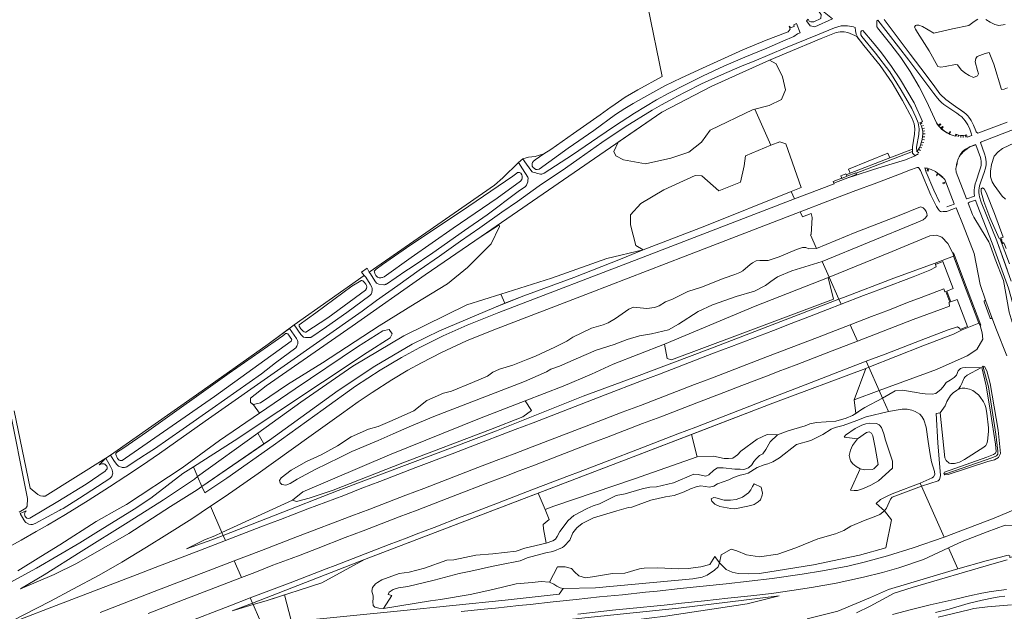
# Model space of a CAD drawing. Header units: metres. Extents: x 209813 to 223847, y 571801 to 587119.
# Tile 208 of 256: x 217762 to 218272, y 576282 to 576588. Entities that reach past the tile are written whole.
import ezdxf

# ---------------------------------------------------------------- set-up
doc = ezdxf.new("R2010")
doc.units = ezdxf.units.M
for name, color, linetype, lineweight in [('B-RO-BV-GELEIDECONSTRUCTIE-G', 8, 'Continuous', 0), ('B-RO-GR-GRAS-GV', 8, 'Continuous', 0), ('B-RO-GR-GROENVOORZIENING-GV', 8, 'Continuous', 0), ('B-RO-GW-TALUD_KRUIN-G', 8, 'Continuous', 0), ('B-RO-OG-WEG-GV', 8, 'Continuous', 0), ('B-RO-VH-VERHARDING_OPEN-GV', 8, 'Continuous', 0)]:
    doc.layers.add(name, color=color, linetype=linetype, lineweight=lineweight)

msp = doc.modelspace()

# ---------------------------------------------------------------- linework, layer by layer
at = {"layer": 'B-RO-BV-GELEIDECONSTRUCTIE-G', "flags": 128}
for points in [[(218229.008, 576534.597), (218228.226, 576534.136)], [(218228.863, 576532.916), (218229.667, 576533.289)], [(218230.203, 576531.882), (218229.301, 576531.596)], [(218230.215, 576525.862), (218229.287, 576525.983)], [(218229.526, 576527.394), (218230.435, 576527.394)], [(218229.559, 576530.184), (218230.501, 576530.365)], [(218230.538, 576528.826), (218229.593, 576528.83)], [(218246.899, 576528.427), (218246.73, 576527.629)], [(218247.755, 576527.313), (218247.899, 576528.23)], [(218249.075, 576527.941), (218249.001, 576527.045)], [(218250.291, 576526.978), (218250.223, 576527.854)], [(218251.464, 576528.104), (218251.631, 576527.188)], [(218228.149, 576520.277), (218227.328, 576520.708)], [(218227.943, 576521.931), (218228.814, 576521.568)], [(218229.405, 576522.98), (218228.527, 576523.249)], [(218228.949, 576524.612), (218229.852, 576524.456)], [(218226.48, 576519.679), (218227.25, 576519.067)]]:
    msp.add_lwpolyline(points, dxfattribs=at)
at = {"layer": 'B-RO-GR-GRAS-GV', "flags": 128}
for points in [[(217758.953, 576385.471), (217767.258, 576345.317), (217771.312, 576342.151), (217772.582, 576341.397), (217773.773, 576341.199), (217775.043, 576341.199), (217806.388, 576360.86), (217808.94, 576362.537), (217853.433, 576393.699), (217890.441, 576420.025), (217903.934, 576429.9), (217940.207, 576455.559), (217938.734, 576457.25), (217941.744, 576459.235), (217942.81, 576457.316), (218007.605, 576502.229), (218012.05, 576506.145), (218020.02, 576513.973), (218022.402, 576515.997), (218025.314, 576516.777), (218028.687, 576517.134), (218033.202, 576518.478), (218036.8, 576520.86), (218048.62, 576529.11), (218062.3, 576538.81), (218068.09, 576542.8), (218068.35, 576543.04), (218075.35, 576547.83), (218081.9, 576551.7), (218094.505, 576558.607), (218086.979, 576594.85)], [(218084.636, 576468.868), (218080.882, 576471.073), (218078.076, 576481.731), (218078.029, 576487.003), (218083.481, 576492.737), (218095.412, 576499.884), (218111.602, 576507.34), (218114.966, 576507.098), (218123.88, 576499.3), (218134.939, 576503.817), (218136.888, 576512.348), (218137.658, 576517.415), (218150.666, 576523.001), (218142.417, 576541.669), (218141.538, 576541.442), (218119.286, 576530.797), (218114.895, 576524.487), (218108.278, 576519.319), (218098.905, 576516.325), (218085.805, 576513.36), (218074.528, 576515.505), (218070.497, 576517.577), (218069.391, 576519.783), (218071.649, 576524.491), (218094.29, 576540.04), (218000.68, 576475.771), (218009.644, 576481.404), (218010.143, 576481.539), (218010.26, 576480.958), (218005.962, 576471.893), (217993.648, 576459.589), (217983.34, 576451.157), (217966.592, 576440.944), (217948.022, 576429.484), (217918.61, 576410.227), (217900.446, 576399.113), (217886.528, 576389.65), (217882.844, 576388.639), (217881.305, 576389.681), (217882.845, 576388.625), (217885.954, 576384.248), (217904.416, 576396.9), (217936.675, 576418.658), (217949.922, 576426.908), (217953.133, 576427.626), (217954.7, 576425.308), (217953.721, 576423.199), (217941.811, 576415.572), (217872.892, 576369.817), (217851.793, 576356.445), (217854.001, 576351.345)], [(217867.198, 576320.859), (217894.053, 576331.446), (217926.762, 576344.096), (217963.866, 576358.088), (218008.74, 576375.089), (218053.579, 576393.039), (218079.726, 576402.641), (218119.165, 576417.585), (218185.899, 576443.259), (218180.857, 576454.67), (218180.412, 576454.488), (218183.154, 576443.338), (218133.533, 576424.578), (218099.38, 576411.86), (218096.974, 576412.457), (218095.596, 576419.897), (218069.162, 576409.598), (218057.815, 576404.385), (218043.158, 576398.232), (218023.567, 576390.692), (218026.866, 576385.646), (218022.415, 576382.29), (218005.509, 576375.685), (217960.135, 576358.57), (217924.147, 576344.414), (217911.692, 576340.259), (217905.086, 576338.526), (217903.052, 576339.218), (217866.521, 576322.422)], [(217885.104, 576373.815), (217907.324, 576389.868), (217934.376, 576408.623), (217960.734, 576424.277), (217993.318, 576440.265), (218011.021, 576445.912)], [(218268.293, 576362.964), (218267.565, 576362.107), (218265.619, 576361.229), (218241.286, 576352.847), (218240.302, 576352.911), (218240.794, 576352.305), (218242.601, 576352.427), (218263.051, 576359.23), (218266.455, 576360.075), (218268.55, 576361.275), (218269.648, 576363.355), (218268.437, 576375.375), (218264.191, 576399.669), (218262.498, 576406.108), (218261.384, 576408.338), (218260.572, 576408.504)], [(218268.293, 576362.964), (218268.292, 576364.576), (218267.256, 576373.307), (218263.37, 576397.815), (218260.762, 576407.416), (218260.572, 576408.504), (218260.024, 576407.89), (218262.231, 576398.447), (218264.507, 576384.688), (218266.945, 576368.121), (218267.373, 576364.386), (218267.022, 576363.492), (218265.944, 576362.795), (218262.56, 576361.521), (218240.557, 576353.615), (218240.302, 576352.911)], [(218228.7, 576346.386), (218237.304, 576349.197), (218238.036, 576349.82), (218238.235, 576350.397), (218238.493, 576351.922), (218237.119, 576368.934), (218236.236, 576384.066), (218238.343, 576384.362), (218240.99, 576388.086), (218241.249, 576388.829), (218241.902, 576390.331), (218243.658, 576393.397), (218245.063, 576394.728), (218246.807, 576396.043), (218247.887, 576396.726), (218248.975, 576398.247), (218249.678, 576399.519), (218250.475, 576401.748), (218250.804, 576402.43), (218251.21, 576402.956), (218252.282, 576403.938), (218259.367, 576407.734), (218251.374, 576407.904), (218250.012, 576407.735), (218248.831, 576407.358), (218247.777, 576406.083), (218246.885, 576403.853), (218245.624, 576402.64), (218243.583, 576401.234), (218241.483, 576400.158), (218240.437, 576398.487), (218238.925, 576396.733), (218236.181, 576394.429), (218234.215, 576394.087), (218230.547, 576394.214), (218227.927, 576394.542), (218226.332, 576394.952), (218223.968, 576395.204), (218219.086, 576396.064), (218215.061, 576395.749), (218208.561, 576391.969), (218211.603, 576385.083), (218218.771, 576386.327), (218221.372, 576386.326), (218223.757, 576385.837), (218225.404, 576385.161), (218227.853, 576383.659), (218228.942, 576382.572), (218229.896, 576380.819), (218231.109, 576376.92), (218232.085, 576369.5), (218233.209, 576362.795), (218233.955, 576359.019), (218235.525, 576354.053), (218235.589, 576352.447), (218235.006, 576351.321), (218234.253, 576350.748), (218228.013, 576347.943)], [(218193.856, 576391.133), (218194.806, 576384.112), (218197.67, 576386.118), (218199.383, 576387.208), (218208.561, 576391.969), (218206.818, 576395.914)], [(217761.611, 576333.023), (217765.021, 576335.017), (217765.709, 576336.049), (217765.888, 576339.983), (217756.08, 576389.45)], [(218034.404, 576316.907), (218023.327, 576314.399), (218018.886, 576312.691), (218006.84, 576311.429), (217997.964, 576310.663), (217986.625, 576308.268), (217983.072, 576308.104), (217971.349, 576303.938), (217963.471, 576301.959), (217958.386, 576301.204), (217949.309, 576297.959), (217947.145, 576296.597), (217946.052, 576295.777), (217944.554, 576294.03), (217944.246, 576292.091), (217944.938, 576289.654), (217944.867, 576288.281), (217944.613, 576286.631), (217944.908, 576284.586), (217945.766, 576283.82), (217947.862, 576283.228), (217950.253, 576283.049), (217954.55, 576289.798), (217952.654, 576290.377), (217953.083, 576291.562), (217955.167, 576292.866), (217957.918, 576293.739), (217962.85, 576294.536), (217976.439, 576297.759), (217989.349, 576301.134), (217995.438, 576302.438), (218006.035, 576304.901), (218010.505, 576305.603), (218021.024, 576307.787), (218024.614, 576309.231), (218034.242, 576311.854), (218037.948, 576312.601), (218042.905, 576314.706), (218043.817, 576315.352), (218046.705, 576318.528), (218048.261, 576322.286), (218050.222, 576324.835), (218053.053, 576327.06), (218058.27, 576329.63), (218058.88, 576329.988), (218070.955, 576333.67), (218077.056, 576335.305), (218078.812, 576335.465), (218088.648, 576339.253), (218096.236, 576340.949), (218100.657, 576341.506), (218105.889, 576343.434), (218109.204, 576345.056), (218112.063, 576346.014), (218114.55, 576346.538), (218118.891, 576345.841), (218121.125, 576346.351), (218123.077, 576347.631), (218128.918, 576349.67), (218131.436, 576350.901), (218134.879, 576352.167), (218136.499, 576352.472), (218139.004, 576353.218), (218143.613, 576356.08), (218147.293, 576357.542), (218149.123, 576357.98), (218151.757, 576358.994), (218155.21, 576361.095), (218163.961, 576368.032), (218171.376, 576370.11), (218177.673, 576373.143), (218181.88, 576375.941), (218184.05, 576376.884), (218188.122, 576377.861), (218195.183, 576380.46), (218200.083, 576382.282), (218211.603, 576385.083)], [(218194.806, 576384.112), (218192.981, 576383.008), (218189.73, 576381.576), (218184.383, 576380.126), (218174.3, 576379.312), (218170.938, 576378.644), (218168.449, 576377.749), (218159.751, 576375.137), (218154.184, 576372.953)], [(218197.012, 576355.316), (218192.016, 576344.435), (218193.87, 576344.111), (218195.575, 576344.225), (218198.731, 576345.248), (218202.452, 576346.863), (218206.39, 576349.141), (218213.685, 576355.789), (218213.629, 576359.426), (218210.013, 576370.282), (218209.276, 576373.544), (218208.084, 576376.779), (218206.782, 576378.189), (218205.333, 576378.942), (218201.833, 576379.119), (218199.889, 576378.737), (218197.864, 576377.958), (218194.295, 576376.263), (218189.34, 576372.919), (218188.719, 576371.732), (218195.603, 576370.889)], [(218033.968, 576334.377), (218036.003, 576329.183), (218032.857, 576326.593), (218033.087, 576324.359), (218034.404, 576316.907), (218037.942, 576318.057), (218039.235, 576319.018), (218040.099, 576320.293), (218041.568, 576322.95), (218045.812, 576328.683), (218048.727, 576331.17), (218055.684, 576334.894), (218058.749, 576336.196), (218062.029, 576337.201), (218070.587, 576341.644), (218075.313, 576342.373), (218084.11, 576345.105), (218088.15, 576345.952), (218091.488, 576346.025), (218100.327, 576348.112), (218110.918, 576352.675), (218113.161, 576352.495), (218115.291, 576351.916), (218117.004, 576351.604), (218118.644, 576352.326), (218121.236, 576354.64), (218123.185, 576355.834), (218126.034, 576355.88), (218132.064, 576355.161), (218134.826, 576355.215), (218136.665, 576355.086), (218139.203, 576355.91), (218140.958, 576357.55), (218141.964, 576359.125), (218143.106, 576360.652), (218144.821, 576362.359), (218146.575, 576363.182), (218148.173, 576365.418), (218150.42, 576369.417), (218154.184, 576372.953), (218148.887, 576373.101), (218143.585, 576370.762), (218135.132, 576364.48), (218133.489, 576362.692), (218131.031, 576361.006), (218128.754, 576360.693), (218126.597, 576360.793), (218121.058, 576362.016), (218112.585, 576361.619)], [(217854.001, 576351.345), (217852.324, 576350.133), (217836.256, 576339.324), (217817.963, 576327.813), (217793.731, 576312.519), (217774.515, 576300.443), (217762.238, 576293.186), (217779.631, 576300.73), (217791.36, 576306.391), (217805.357, 576314.469), (217818.351, 576321.932), (217839.869, 576335.967), (217853.805, 576344.576), (217856.212, 576346.237)], [(217882.686, 576285.079), (217889.416, 576287.122), (217918.25, 576296.392), (217940.445, 576308.413), (217882.346, 576285.863)]]:
    msp.add_lwpolyline(points, dxfattribs=at)
for points in [[(218236.537, 576534.556), (218236.632, 576534.316), (218237.503, 576533.066)], [(218237.99, 576532.543), (218239.312, 576531.12), (218241.841, 576529.461), (218242.483, 576529.17), (218240.64, 576530.319)], [(218246.651, 576511.429), (218246.713, 576511.835), (218247.204, 576513.335), (218247.2, 576514.057), (218247.255, 576514.332), (218246.802, 576512.846)], [(218239.686, 576506.388), (218238.97, 576507.127), (218237.889, 576508.005), (218237.576, 576508.196)], [(218013.087, 576441.123), (218022.855, 576444.964), (218048.661, 576454.532), (218072.834, 576463.927), (218084.636, 576468.868), (218065.782, 576464.374), (218037.194, 576454.153), (218011.021, 576445.912)], [(218201.49, 576407.972), (218199.868, 576407.328), (218193.856, 576391.133), (218206.818, 576395.914)], [(217856.212, 576346.237), (217888.281, 576368.37), (217885.104, 576373.815), (217854.001, 576351.345)], [(218109.707, 576373.184), (218077.248, 576360.695), (218030.187, 576342.712), (218033.968, 576334.377), (218038.363, 576335.984), (218080.111, 576350.159), (218112.585, 576361.619)], [(218195.603, 576370.889), (218192.994, 576367.479), (218191.924, 576365.092), (218191.294, 576362.26), (218191.957, 576359.55), (218193.226, 576357.938), (218194.863, 576356.563), (218197.012, 576355.316), (218199.191, 576354.836), (218203.123, 576354.976), (218204.01, 576355.326), (218206.32, 576357.678), (218204.761, 576366.418), (218203.446, 576372.529), (218202.835, 576373.903), (218201.683, 576374.565), (218200.158, 576374.254)], [(218209.512, 576333.645), (218210.583, 576335.09), (218212.714, 576339.665), (218213.489, 576340.792), (218228.7, 576346.386), (218228.013, 576347.943), (218214.333, 576342.779), (218211.629, 576341.652), (218207.478, 576339.514), (218205.297, 576337.365)], [(217848.227, 576313.921), (217861.344, 576318.551), (217867.198, 576320.859), (217866.521, 576322.422), (217862.855, 576320.736), (217857.491, 576318.71)], [(218043.299, 576293.383), (218059.973, 576293.738), (218110.385, 576298.394), (218115.214, 576299.342), (218117.677, 576300.362), (218121.603, 576302.855), (218123.396, 576304.563), (218124.196, 576306.739), (218121.755, 576309.926), (218119.058, 576305.824), (218114.493, 576304.694), (218107.971, 576303.838), (218103.021, 576303.664), (218092.142, 576304.12), (218085.068, 576304.008), (218082.722, 576303.692), (218075.051, 576301.372), (218068.732, 576301.256), (218058.378, 576299.504), (218054.832, 576299.013), (218051.398, 576299.918), (218049.049, 576302.002), (218047.446, 576303.762), (218044.222, 576304.618), (218040.362, 576304.566), (218036.123, 576296.635), (218038.302, 576295.72), (218039.933, 576294.641), (218041.643, 576293.699)], [(218042.257, 576269.109), (218043.534, 576271.228), (218045.456, 576272.932), (218096.237, 576279.041), (218138.443, 576285.535), (218155.026, 576289.58), (218102.964, 576283.211), (218057.654, 576278.501), (218040.114, 576276.651)], [(217882.346, 576285.863), (217871.846, 576281.788), (217882.686, 576285.079)]]:
    msp.add_lwpolyline(points, close=True, dxfattribs=at)
at = {"layer": 'B-RO-GR-GROENVOORZIENING-GV', "flags": 128}
for points in [[(218209.347, 576588.18), (218222.898, 576570.203), (218228.373, 576562.855), (218234.77, 576554.351), (218238.256, 576549.579), (218238.466, 576549.338), (218241.334, 576546.583), (218246.232, 576543.044), (218249.568, 576540.807), (218249.144, 576541.104), (218250.01, 576540.531), (218250.414, 576540.177), (218250.092, 576540.423), (218251.611, 576539.191), (218252.476, 576538.365), (218252.818, 576538.066), (218253.054, 576537.74), (218253.799, 576536.799), (218254.491, 576535.71), (218255.663, 576533.389), (218256.876, 576530.442), (218257.042, 576529.859), (218257.303, 576529.531), (218257.694, 576529.361), (218257.879, 576529.306), (218273.016, 576534.882)], [(218273.316, 576552.712), (218271.567, 576552.095), (218270.074, 576551.788), (218266.078, 576564.907), (218263.798, 576570.974), (218261.638, 576570.418), (218257.615, 576568.864), (218256.813, 576567.975), (218256.479, 576566.117), (218257.721, 576561.638), (218258.232, 576559.896), (218257.681, 576558.912), (218255.71, 576558.055), (218253.315, 576559.11), (218251.123, 576560.411), (218249.163, 576562.05), (218247.31, 576564.633), (218246.359, 576564.774), (218240.909, 576563.833), (218238.696, 576563.327), (218237.214, 576563.775), (218232.643, 576571.834), (218226.642, 576581.353), (218225.53, 576583.008), (218225.129, 576584.153), (218225.584, 576585.015), (218226.065, 576585.232), (218227.335, 576585.19), (218229.201, 576584.417), (218235.086, 576580.997), (218244.787, 576583.232), (218253.284, 576584.975), (218255.95, 576587.125), (218257.902, 576588.218)], [(218261.973, 576588.097), (218264.2, 576586.664), (218266.73, 576585.464), (218268.736, 576585.006), (218271.971, 576585.542)], [(218162.974, 576495.143), (218183.449, 576502.999), (218183.337, 576503.37), (218183.03, 576504.121), (218187.455, 576505.853), (218186.954, 576507.137), (218189.594, 576508.149), (218189.749, 576507.737), (218191.784, 576508.582), (218190.9, 576510.632), (218211.223, 576518.842), (218212.263, 576516.38), (218224.094, 576520.913), (218224.09, 576522.074), (218225.161, 576528.738), (218225.314, 576531.431), (218224.909, 576534.022), (218223.896, 576536.768), (218218.936, 576546.131), (218213.455, 576555.28), (218207.297, 576564.338), (218198.838, 576574.66), (218195.344, 576579.125), (218194.141, 576579.813), (218190.516, 576581.313), (218188.594, 576581.626), (218186.547, 576581.75), (218184.625, 576581.438), (218176.797, 576578.25), (218158.594, 576570.625), (218150.036, 576566.959), (218153.443, 576565.146), (218156.672, 576558.48), (218158.357, 576551.608), (218156.201, 576546.625), (218149.783, 576543.571), (218142.417, 576541.669), (218150.666, 576523.001), (218155.392, 576524.763), (218158.532, 576523.694), (218166.436, 576501.063), (218161.271, 576498.998)], [(218285.732, 576534.705), (218259.692, 576524.706), (218259.244, 576524.408), (218261.274, 576518.588), (218261.817, 576516.804), (218262.054, 576515.578), (218262.169, 576514.331), (218262.158, 576513.081), (218262.015, 576511.846), (218261.753, 576510.634), (218261.208, 576508.845), (218259.621, 576504.599), (218258.808, 576501.88), (218258.59, 576500.765), (218258.47, 576499.63), (218258.46, 576498.49), (218258.57, 576497.361), (218258.799, 576496.254), (218259.681, 576493.547), (218267.672, 576473.478), (218275.192, 576452.566), (218268.349, 576471.608), (218273.092, 576458.704)], [(218254.124, 576522.279), (218256.737, 576523.319)], [(218272.124, 576495.053), (218270.398, 576496.673), (218266.346, 576502.287), (218265.227, 576504.067), (218264.457, 576506.576), (218264.494, 576509.495), (218265.012, 576513.072), (218266.415, 576517.305), (218268.39, 576519.589), (218270.596, 576521.235), (218276.803, 576524.159)], [(218272.909, 576413.918), (218267.454, 576427.307), (218265.047, 576433.747), (218265.021, 576433.43), (218264.782, 576433.203), (218264.455, 576433.194), (218264.23, 576433.462), (218261.213, 576441.958), (218261.206, 576442.326), (218261.444, 576442.511), (218261.713, 576442.524), (218261.996, 576442.267), (218259.022, 576450.83), (218255.905, 576466.856), (218250.218, 576481.626), (218246.716, 576490.559), (218242.172, 576488.788), (218241.77, 576488.696), (218241.361, 576488.639), (218240.949, 576488.618), (218240.536, 576488.634), (218240.126, 576488.686), (218239.987, 576488.712), (218238.838, 576488.564), (218238.515, 576488.599), (218238.068, 576488.935), (218237.434, 576489.759), (218236.521, 576491.258), (218233.585, 576497.094), (218228.275, 576509.813), (218227.232, 576511.425), (218226.464, 576511.373), (218222.559, 576510.143), (218218.663, 576508.521), (218205.57, 576503.562), (218193.325, 576498.993), (218180.23, 576494.013), (218165.917, 576488.484), (218167.063, 576485.89), (218171.669, 576487.696), (218172.063, 576485.625), (218171.543, 576476.737), (218171.176, 576476.581), (218174.288, 576469.538), (218194.363, 576477.787), (218216.241, 576486.322), (218228.129, 576491.032), (218229.591, 576490.6), (218230.481, 576489.638), (218231.131, 576488.717), (218231.534, 576487.688), (218231.604, 576486.555), (218230.865, 576485.338), (218229.495, 576484.408), (218225.873, 576482.833), (218177.239, 576462.856), (218180.857, 576454.67)], [(218165.917, 576488.484), (218106.38, 576465.524), (218057.114, 576446.631), (218006.467, 576427.095), (217993.203, 576421.631), (217980.223, 576415.608), (217969.832, 576410.343), (217962.804, 576406.415), (217954.568, 576401.54), (217944.304, 576394.982), (217937.151, 576390.131), (217928.519, 576383.965), (217911.566, 576371.731), (217885.348, 576353.02), (217868.156, 576340.995), (217860.651, 576335.984)], [(218188.298, 576444.182), (218214.417, 576454.063), (218235.703, 576461.87), (218245.223, 576465.475), (218245.408, 576465.592), (218244.942, 576467.132), (218242.266, 576472.044), (218239.313, 576475.373), (218236.518, 576476.329), (218233.074, 576476.084), (218213.466, 576468.016), (218180.857, 576454.67), (218185.899, 576443.259)], [(218177.239, 576462.856), (218161.555, 576457.937), (218154.224, 576454.849), (218150.657, 576452.46), (218147.914, 576450.305), (218142.256, 576447.466), (218132.83, 576444.596), (218120.583, 576440.251), (218113.083, 576436.853), (218102.926, 576430.329), (218097.707, 576427.453), (218088.915, 576425.268), (218082.709, 576424.227), (218076.379, 576422.426), (218069.648, 576419.86), (218060.23, 576416.89), (218049.913, 576412.324), (218041.252, 576408.61), (218036.768, 576407.085), (218034.655, 576405.706), (218023.231, 576400.697), (217976.345, 576382.52), (217963.551, 576377.091), (217955.124, 576373.487), (217947.36, 576370.019), (217933.874, 576364.353), (217927.658, 576361.236), (217914.794, 576354.993), (217905.522, 576349.974), (217901.862, 576347.825), (217899.579, 576346.905), (217897.534, 576347.28), (217896.69, 576348.09), (217896.382, 576349.357), (217897.233, 576350.711), (217902.415, 576354.629), (217910.414, 576359.261), (217918.017, 576362.676), (217926.437, 576367.373), (217933.462, 576372.021), (217942.45, 576375.87), (217947.396, 576377.283), (217954.732, 576380.392), (217965.921, 576385.373), (217972.635, 576390.845), (217981.204, 576394.546), (217985.432, 576395.581), (217996.286, 576400.183), (218004.064, 576403.366), (218006.874, 576405.517), (218010.295, 576407.04), (218017.132, 576409.117), (218024.925, 576412.189), (218028.889, 576413.829), (218038.915, 576418.345), (218045.174, 576421.53), (218048.153, 576423.616), (218057.81, 576428.303), (218063.917, 576429.907), (218066.479, 576430.968), (218070.351, 576433.263), (218077.258, 576438.147), (218079.659, 576439.115), (218086.5, 576438.442), (218090.562, 576438.896), (218092.958, 576439.829), (218096.175, 576441.949), (218099.737, 576443.258), (218107.734, 576447.272), (218114.878, 576449.471), (218126.484, 576454.152), (218132.067, 576456.096), (218134.63, 576457.125), (218136.285, 576457.951), (218139.936, 576461.211), (218141.276, 576462.153), (218143.142, 576463.047), (218144.95, 576463.366), (218149.343, 576463.257), (218154.99, 576465.155), (218164.036, 576468.958), (218167.038, 576470.008), (218168.878, 576470.075), (218170.373, 576469.308), (218174.288, 576469.538)], [(218274.237, 576461.599), (218269.42, 576474.363), (218270.122, 576474.541), (218270.258, 576473.995), (218270.083, 576473.95), (218270.859, 576471.924), (218270.875, 576472.203), (218271.072, 576472.388), (218271.342, 576472.382), (218271.527, 576472.178), (218272.549, 576469.499)], [(218244.942, 576467.132), (218245.309, 576467.253), (218252.397, 576448.379), (218259.466, 576429.819), (218259.011, 576429.668)], [(218188.298, 576444.182), (218185.899, 576443.259), (218187.067, 576440.616), (218198.65, 576445.094), (218207.985, 576448.681), (218224.357, 576454.792), (218233.047, 576458.355), (218236.298, 576460.048), (218235.904, 576461.222), (218235.703, 576461.87)], [(217866.521, 576322.422), (217903.052, 576339.218), (217908.36, 576343.525), (217953.347, 576362.619), (217999.887, 576381.413), (218023.567, 576390.692), (218043.158, 576398.232), (218057.815, 576404.385), (218069.162, 576409.598), (218095.596, 576419.897), (218142.638, 576439.689), (218180.857, 576454.67)], [(218185.899, 576443.259), (218119.165, 576417.585), (218079.726, 576402.641), (218053.579, 576393.039), (218008.74, 576375.089), (217963.866, 576358.088), (217926.762, 576344.096), (217894.053, 576331.446), (217867.198, 576320.859), (217868.349, 576318.199), (217887.611, 576325.704), (217896.963, 576329.245), (217910.973, 576334.604), (217929.684, 576341.669), (217938.993, 576345.321), (217948.379, 576348.775), (217967.012, 576356.042), (217985.677, 576363.228), (217995.052, 576366.709), (218018.368, 576375.729), (218027.707, 576379.306), (218046.364, 576386.511), (218065.037, 576393.676), (218083.68, 576400.919), (218093.027, 576404.474), (218102.387, 576407.992), (218111.713, 576411.601), (218121.03, 576415.233), (218130.369, 576418.81), (218152.045, 576426.983), (218161.326, 576430.708), (218170.648, 576434.329), (218179.995, 576437.885), (218187.067, 576440.616)], [(218191.768, 576429.973), (218184.152, 576427.055), (218174.836, 576423.42), (218156.157, 576416.271), (218146.811, 576412.714), (218120.496, 576402.604), (218111.167, 576399.001), (218101.816, 576395.456), (218092.484, 576391.864), (218083.163, 576388.24), (218073.815, 576384.69), (218055.134, 576377.547), (218027.132, 576366.783), (218017.781, 576363.236), (218008.446, 576359.652), (217999.123, 576356.034), (217989.792, 576352.437), (217971.117, 576345.28), (217961.768, 576341.731), (217943.107, 576334.535), (217933.735, 576331.047), (217905.726, 576320.297), (217896.414, 576316.654), (217887.033, 576313.189), (217872.861, 576307.776), (217876.622, 576299.085), (217883.668, 576301.748), (217892.959, 576305.449), (217902.343, 576308.906), (217906.994, 576310.742), (217916.335, 576314.314), (217930.3, 576319.789), (217939.673, 576323.275), (217949.014, 576326.846), (217958.329, 576330.483), (217967.677, 576334.036), (217977.02, 576337.602), (217986.332, 576341.247), (218005.005, 576348.41), (218014.329, 576352.025), (218018.985, 576353.846), (218028.36, 576357.329), (218037.69, 576360.93), (218047.034, 576364.492), (218056.349, 576368.127), (218065.702, 576371.667), (218075.039, 576375.25), (218084.336, 576378.933), (218093.714, 576382.408), (218103.038, 576386.02), (218112.399, 576389.54), (218126.396, 576394.932), (218135.706, 576398.583), (218149.818, 576403.918), (218154.452, 576405.799), (218163.815, 576409.313), (218173.135, 576412.937), (218182.488, 576416.475), (218195.522, 576421.478)], [(218245.329, 576425.187), (218249.765, 576427.403), (218249.572, 576427.981), (218248.649, 576427.625), (218248.518, 576427.988), (218247.299, 576428.997), (218242.549, 576427.42), (218228.537, 576422.066), (218209.883, 576414.85), (218200.108, 576411.098), (218201.49, 576407.972)], [(218245.329, 576425.187), (218229.434, 576419.066), (218201.49, 576407.972), (218206.818, 576395.914), (218236.467, 576406.871), (218252.375, 576413.849), (218257.444, 576417.267), (218260.457, 576422.559), (218260.079, 576425.751), (218259.011, 576429.668), (218258.443, 576430.877), (218249.765, 576427.403)], [(218200.108, 576411.098), (218163.227, 576396.872), (218149.17, 576391.477), (218139.878, 576387.779), (218121.227, 576380.558), (218111.892, 576376.973), (218102.537, 576373.438), (218093.215, 576369.82), (218083.871, 576366.257), (218065.201, 576359.084), (218051.192, 576353.724), (218046.516, 576351.953), (218027.835, 576344.81), (218018.485, 576341.262), (218009.175, 576337.612), (217995.172, 576332.235), (217990.494, 576330.468), (217976.488, 576325.1), (217967.155, 576321.509), (217962.479, 576319.738), (217953.153, 576316.128), (217943.802, 576312.583), (217934.483, 576308.957), (217925.149, 576305.368), (217920.469, 576303.607), (217911.12, 576300.057), (217901.805, 576296.419), (217881.201, 576288.509), (217882.346, 576285.863), (217940.445, 576308.413), (218077.248, 576360.695), (218151.744, 576389.358), (218199.868, 576407.328), (218201.49, 576407.972)], [(218206.818, 576395.914), (218208.561, 576391.969), (218215.061, 576395.749), (218219.086, 576396.064), (218223.968, 576395.204), (218226.332, 576394.952), (218227.927, 576394.542), (218230.547, 576394.214), (218234.215, 576394.087), (218236.181, 576394.429), (218238.925, 576396.733), (218240.437, 576398.487), (218241.483, 576400.158), (218243.583, 576401.234), (218245.624, 576402.64), (218246.885, 576403.853), (218247.777, 576406.083), (218248.831, 576407.358), (218250.012, 576407.735), (218251.374, 576407.904), (218259.367, 576407.734), (218252.282, 576403.938), (218251.21, 576402.956), (218250.804, 576402.43), (218250.475, 576401.748), (218249.678, 576399.519), (218248.975, 576398.247), (218247.887, 576396.726), (218249.756, 576397.226), (218251.136, 576397.133), (218253.534, 576396.721), (218255.312, 576395.976), (218258.156, 576393.73), (218258.866, 576392.867), (218260.824, 576390.077), (218261.435, 576388.78), (218262.043, 576387.194), (218262.617, 576384.304), (218263.399, 576376.713), (218263.444, 576374.734), (218262.928, 576369.641), (218262.59, 576368.544), (218261.956, 576367.494), (218261.002, 576366.567), (218250.893, 576360.176), (218248.399, 576358.917), (218247.206, 576358.523), (218245.823, 576358.216), (218244.724, 576358.143), (218243.819, 576358.232), (218243.069, 576358.418), (218241.399, 576359.695), (218240.846, 576361.086), (218238.343, 576384.362), (218236.236, 576384.066), (218237.119, 576368.934), (218238.493, 576351.922), (218238.235, 576350.397), (218238.036, 576349.82), (218237.304, 576349.197), (218228.7, 576346.386)], [(217856.212, 576346.237), (217853.805, 576344.576), (217839.869, 576335.967), (217818.351, 576321.932), (217805.357, 576314.469), (217791.36, 576306.391), (217779.631, 576300.73), (217762.238, 576293.186), (217774.515, 576300.443), (217793.731, 576312.519), (217817.963, 576327.813), (217836.256, 576339.324), (217852.324, 576350.133), (217854.001, 576351.345), (217851.793, 576356.445), (217846.373, 576353.01), (217829.808, 576340.168), (217821.152, 576334.494), (217801.243, 576322.184), (217792.994, 576317.02), (217770.569, 576303.994), (217745.37, 576290.299), (217726.172, 576280.424)], [(217990.337, 576281.49), (218002.28, 576282.763), (218008.258, 576283.294), (218020.189, 576284.578), (218026.161, 576285.158), (218038.089, 576286.476), (218050.028, 576287.683), (218061.95, 576289.051), (218073.893, 576290.221), (218085.828, 576291.477), (218091.795, 576292.104), (218103.724, 576293.399), (218115.666, 576294.591), (218127.6, 576295.839), (218139.517, 576297.26), (218151.473, 576298.584), (218166.914, 576300.768), (218177.48, 576302.495), (218190.608, 576305.048), (218199.757, 576307.303), (218211.044, 576310.316), (218224.32, 576314.425), (218240.374, 576319.967), (218228.7, 576346.386), (218213.489, 576340.792), (218212.714, 576339.665), (218210.583, 576335.09), (218209.512, 576333.645), (218213.239, 576329.013), (218210.179, 576314.557), (218196.685, 576310.666), (218172.731, 576305.7), (218144.833, 576301.166), (218139.301, 576300.938), (218133.823, 576301.205), (218130.627, 576301.911), (218127.609, 576303.19), (218124.196, 576306.739), (218123.396, 576304.563), (218121.603, 576302.855), (218117.677, 576300.362), (218115.214, 576299.342), (218110.385, 576298.394), (218059.973, 576293.738), (218043.299, 576293.383), (218041.082, 576290.574), (218013.125, 576287.411), (217959.081, 576281.91), (217906.826, 576276.707)], [(217867.198, 576320.859), (217861.344, 576318.551), (217848.227, 576313.921), (217857.491, 576318.71), (217862.855, 576320.736), (217866.521, 576322.422), (217860.651, 576335.984), (217851.038, 576329.565), (217838.053, 576321.31), (217827.547, 576314.798), (217814.824, 576307.098), (217802.933, 576300.382), (217789.454, 576293.071), (217777.877, 576286.908), (217770.691, 576283.281), (217758.321, 576276.792)], [(218240.374, 576319.967), (218266.401, 576329.935), (218277.394, 576334.49)], [(218247.583, 576303.65), (218262.26, 576307.778), (218273.557, 576310.673), (218274.356, 576310.302), (218274.467, 576309.418), (218288.722, 576312.881), (218288.274, 576312.776), (218287.38, 576316.38), (218286.105, 576319.016), (218284.72, 576320.923), (218282.593, 576322.979), (218280.525, 576324.658), (218278.658, 576325.468), (218276.062, 576326.074), (218272.073, 576326.277), (218262.638, 576322.814), (218249.752, 576317.796), (218242.777, 576314.527)], [(217762.028, 576277.43), (217780.714, 576284.556), (217808.707, 576295.345), (217822.72, 576300.698), (217832.026, 576304.36), (217855.402, 576313.223), (217868.349, 576318.199)], [(218169.467, 576277.642), (218185.459, 576281.76), (218202.362, 576288.78), (218211.627, 576292.908), (218244.574, 576302.804), (218247.583, 576303.65), (218242.777, 576314.527), (218229.675, 576308.483), (218216.902, 576304.194), (218208.503, 576301.733), (218198.723, 576299.221), (218184.544, 576296.142), (218171.792, 576293.876), (218161.524, 576292.346), (218151.004, 576290.919), (218140.326, 576289.611), (218128.39, 576288.366), (218116.456, 576287.113), (218104.528, 576285.798), (218095.576, 576284.865), (218077.668, 576283.05), (218068.716, 576282.12), (218050.816, 576280.219)], [(217872.861, 576307.776), (217859.472, 576302.614), (217831.48, 576291.822), (217822.156, 576288.209), (217803.483, 576281.044)], [(217828.35, 576280.492), (217847.001, 576287.714), (217861.035, 576293.011), (217876.622, 576299.085)], [(217881.201, 576288.509), (217870.708, 576284.453), (217847.363, 576275.51)], [(217902.394, 576276.892), (217898.875, 576290.163), (217889.416, 576287.122), (217882.686, 576285.079), (217889.262, 576269.884)], [(218057.654, 576278.501), (218102.964, 576283.211), (218155.026, 576289.58), (218138.443, 576285.535), (218096.237, 576279.041)], [(217882.686, 576285.079), (217871.846, 576281.788), (217882.346, 576285.863)]]:
    msp.add_lwpolyline(points, dxfattribs=at)
for points in [[(218248.49, 576517.394), (218248.77, 576517.822), (218249.344, 576518.544), (218250.656, 576519.845), (218252.123, 576521.014), (218253.599, 576522.069), (218253.447, 576522.009), (218251.438, 576520.963), (218249.973, 576519.701), (218248.781, 576518.022)], [(218190.626, 576506.143), (218194.43, 576507.389), (218203.946, 576510.459), (218213.533, 576513.291), (218220.373, 576515.501), (218225.391, 576517.542), (218226.71, 576518.265), (218226.975, 576518.567), (218225.215, 576517.638), (218224.103, 576518.946), (218224.099, 576519.752), (218194.831, 576508.466), (218194.971, 576507.796)], [(218259.556, 576500.348), (218260.301, 576500.857), (218261.153, 576500.344), (218262.265, 576498.563), (218266.452, 576487.569), (218270.952, 576475.393), (218268.93, 576474.617), (218264.16, 576485.517), (218261.005, 576493.904), (218259.543, 576498.893)], [(218084.636, 576468.868), (218072.834, 576463.927), (218048.661, 576454.532), (218022.855, 576444.964), (218007.239, 576438.823), (217979.188, 576426.951), (217964.975, 576419.916), (217945.756, 576408.635), (217926.729, 576396.038), (217891.119, 576370.329), (217856.212, 576346.237), (217857.639, 576342.94), (217869.025, 576350.622), (217893.062, 576367.556), (217918.965, 576386.204), (217935.703, 576398.191), (217948.552, 576406.564), (217959.46, 576413.016), (217969.03, 576418.241), (217981.118, 576424.217), (217993.458, 576429.809), (218009.828, 576436.302), (218084.67, 576465.078), (218162.974, 576495.143), (218161.271, 576498.998), (218116.604, 576481.137)], [(218243.219, 576439.646), (218243.04, 576441.222), (218242.914, 576441.558), (218243.367, 576441.732), (218241.349, 576447.301), (218240.786, 576447.085), (218240.219, 576448.634), (218228.539, 576444.169), (218221.441, 576441.531), (218212.154, 576437.82), (218202.829, 576434.207), (218191.768, 576429.973), (218195.522, 576421.478), (218224.477, 576432.662), (218238.5, 576437.987)], [(218240.302, 576352.911), (218240.557, 576353.615), (218262.56, 576361.521), (218265.944, 576362.795), (218267.022, 576363.492), (218267.373, 576364.386), (218266.945, 576368.121), (218264.507, 576384.688), (218262.231, 576398.447), (218260.024, 576407.89), (218260.572, 576408.504), (218261.384, 576408.338), (218262.498, 576406.108), (218264.191, 576399.669), (218268.437, 576375.375), (218269.648, 576363.355), (218268.55, 576361.275), (218266.455, 576360.075), (218263.051, 576359.23), (218242.601, 576352.427), (218240.794, 576352.305)]]:
    msp.add_lwpolyline(points, close=True, dxfattribs=at)
at = {"layer": 'B-RO-GW-TALUD_KRUIN-G', "flags": 128}
for points in [[(218013.087, 576441.123), (218022.855, 576444.964), (218048.661, 576454.532), (218072.834, 576463.927), (218084.636, 576468.868)], [(218185.899, 576443.259), (218188.298, 576444.182), (218214.417, 576454.063), (218235.703, 576461.87)], [(218235.703, 576461.87), (218235.904, 576461.222), (218239.682, 576462.739), (218245.064, 576448.703), (218241.782, 576447.466), (218243.885, 576441.931), (218247.245, 576443.159), (218252.577, 576429.132), (218249.572, 576427.981), (218249.765, 576427.403)], [(217867.198, 576320.859), (217894.053, 576331.446), (217926.762, 576344.096), (217963.866, 576358.088), (218008.74, 576375.089), (218053.579, 576393.039), (218079.726, 576402.641), (218119.165, 576417.585), (218185.899, 576443.259)], [(217888.281, 576368.37), (217891.119, 576370.329), (217926.729, 576396.038), (217945.756, 576408.635), (217964.975, 576419.916), (217979.188, 576426.951), (218007.239, 576438.823), (218013.087, 576441.123)], [(218249.765, 576427.403), (218245.329, 576425.187), (218229.434, 576419.066), (218201.49, 576407.972)], [(218199.868, 576407.328), (218151.744, 576389.358), (218109.707, 576373.184)], [(218201.49, 576407.972), (218199.868, 576407.328)], [(218259.367, 576407.734), (218251.374, 576407.904), (218250.012, 576407.735), (218248.831, 576407.358), (218247.777, 576406.083), (218246.885, 576403.853), (218245.624, 576402.64), (218243.583, 576401.234), (218241.483, 576400.158), (218240.437, 576398.487), (218238.925, 576396.733), (218236.181, 576394.429), (218234.215, 576394.087), (218230.547, 576394.214), (218227.927, 576394.542), (218226.332, 576394.952), (218223.968, 576395.204), (218219.086, 576396.064), (218215.061, 576395.749), (218208.561, 576391.969)], [(218208.561, 576391.969), (218199.383, 576387.208), (218196.639, 576385.383), (218192.981, 576383.008), (218189.73, 576381.576), (218184.383, 576380.126), (218174.3, 576379.312), (218170.938, 576378.644), (218168.449, 576377.749), (218159.751, 576375.137), (218154.184, 576372.953), (218150.42, 576369.417), (218148.173, 576365.418), (218146.575, 576363.182), (218144.821, 576362.359), (218143.106, 576360.652), (218141.964, 576359.125), (218140.958, 576357.55), (218139.203, 576355.91), (218136.665, 576355.086), (218134.826, 576355.215), (218132.064, 576355.161), (218126.034, 576355.88), (218123.185, 576355.834), (218121.236, 576354.64), (218118.644, 576352.326), (218117.004, 576351.604), (218115.291, 576351.916), (218113.161, 576352.495), (218110.918, 576352.675), (218100.327, 576348.112), (218091.488, 576346.025), (218088.15, 576345.952), (218084.11, 576345.105), (218075.313, 576342.373), (218070.587, 576341.644), (218062.029, 576337.201), (218058.749, 576336.196), (218055.684, 576334.894), (218048.727, 576331.17), (218045.812, 576328.683), (218041.568, 576322.95), (218040.099, 576320.293), (218039.235, 576319.018), (218037.942, 576318.057), (218034.404, 576316.907), (218023.327, 576314.399), (218018.886, 576312.691), (218006.84, 576311.429), (217997.964, 576310.663), (217986.625, 576308.268), (217983.072, 576308.104), (217971.349, 576303.938), (217963.471, 576301.959), (217958.386, 576301.204), (217949.309, 576297.959), (217947.145, 576296.597), (217946.052, 576295.777), (217944.554, 576294.03), (217944.246, 576292.091), (217944.938, 576289.654), (217944.867, 576288.281), (217944.613, 576286.631), (217944.908, 576284.586), (217945.766, 576283.82), (217947.862, 576283.228), (217950.253, 576283.049)], [(218109.707, 576373.184), (218077.248, 576360.695), (218030.187, 576342.712)], [(218195.603, 576370.889), (218200.158, 576374.254), (218201.683, 576374.565), (218202.835, 576373.903), (218203.446, 576372.529), (218204.761, 576366.418), (218206.32, 576357.678), (218204.01, 576355.326), (218203.123, 576354.976), (218199.191, 576354.836), (218197.012, 576355.316)], [(217856.212, 576346.237), (217888.281, 576368.37)], [(218197.012, 576355.316), (218194.863, 576356.563), (218193.226, 576357.938), (218191.957, 576359.55), (218191.294, 576362.26), (218191.924, 576365.092), (218192.994, 576367.479), (218195.603, 576370.889)], [(217762.238, 576293.186), (217779.631, 576300.73), (217791.36, 576306.391), (217805.357, 576314.469), (217818.351, 576321.932), (217839.869, 576335.967), (217853.805, 576344.576), (217856.212, 576346.237)], [(218030.187, 576342.712), (217940.445, 576308.413)], [(218209.512, 576333.645), (218210.583, 576335.09), (218212.714, 576339.665), (218213.489, 576340.792), (218228.7, 576346.386)], [(218124.196, 576306.739), (218124.995, 576310.817), (218130.121, 576313.777), (218133.031, 576312.946), (218138.116, 576310.866), (218144.927, 576309.752), (218154.313, 576311.198), (218163.68, 576314.557), (218175.129, 576319.068), (218184.194, 576321.685), (218188.49, 576323.54), (218192.093, 576325.625), (218199.51, 576328.788), (218205.157, 576330.824), (218207.141, 576331.748), (218209.512, 576333.645)], [(217848.227, 576313.921), (217861.344, 576318.551), (217867.198, 576320.859)], [(217940.445, 576308.413), (217882.346, 576285.863)], [(218036.123, 576296.635), (218038.302, 576295.72), (218039.933, 576294.641), (218041.643, 576293.699), (218043.299, 576293.383), (218059.973, 576293.738), (218110.385, 576298.394), (218115.214, 576299.342), (218117.677, 576300.362), (218121.603, 576302.855), (218123.396, 576304.563), (218124.196, 576306.739)], [(217950.253, 576283.049), (217974.559, 576287.001), (217979.738, 576287.732), (217995.155, 576290.399), (218006.724, 576292.962), (218018.919, 576295.793), (218027.109, 576296.539), (218031.783, 576297.02), (218036.123, 576296.635)], [(218155.026, 576289.58), (218102.964, 576283.211), (218057.654, 576278.501), (218040.114, 576276.651)], [(217882.346, 576285.863), (217871.846, 576281.788)]]:
    msp.add_lwpolyline(points, dxfattribs=at)
msp.add_lwpolyline([(218141.303, 576346.293), (218142.154, 576347.706), (218145.699, 576345.834), (218146.343, 576342.748), (218146.204, 576341.774), (218145.3, 576339.27), (218144.128, 576338.235), (218142.149, 576336.989), (218140.301, 576336.472), (218134.589, 576335.259), (218132.141, 576334.765), (218129.996, 576334.851), (218124.31, 576335.928), (218121.738, 576337.114), (218120.139, 576338.602), (218119.892, 576339.849), (218121.293, 576340.55), (218122.308, 576340.421), (218126.493, 576339.115), (218129.885, 576339.088), (218132.714, 576339.508), (218135.971, 576340.664), (218139.143, 576342.926), (218140.444, 576344.553)], close=True, dxfattribs=at)
at = {"layer": 'B-RO-OG-WEG-GV', "flags": 128}
for points in [[(218182.556, 576588.506), (218173.149, 576596.053), (218174.091, 576592.752), (218175.617, 576592.171), (218176.806, 576590.628), (218176.536, 576588.597), (218173.016, 576586.851), (218171.358, 576586.852), (218170.626, 576587.291), (218170.068, 576588.184), (218169.099, 576587.445), (218171.137, 576584.771), (218173.422, 576584.333)], [(218205.661, 576587.323), (218205.647, 576584.351), (218205.679, 576584.072), (218205.911, 576583.709), (218212.839, 576575.215), (218217.936, 576568.386), (218222.798, 576561.097), (218227.45, 576553.173), (218231.379, 576545.782), (218236.537, 576534.556), (218237.649, 576532.841), (218240.64, 576530.319), (218243.495, 576528.538), (218246.103, 576527.602), (218246.41, 576528.742), (218247.907, 576528.247), (218249.055, 576528.029), (218250.247, 576528.022), (218251.359, 576528.15), (218251.988, 576528.364), (218252.355, 576527.145), (218254.756, 576527.972), (218254.664, 576528.764), (218253.752, 576531.23), (218252.643, 576533.537), (218252.002, 576534.647), (218251.271, 576535.705), (218250.456, 576536.7), (218249.559, 576537.616), (218248.587, 576538.444), (218247.023, 576539.556), (218242.807, 576542.294), (218240.313, 576544.128), (218239.124, 576545.104), (218238.006, 576546.153), (218236.967, 576547.282), (218235.044, 576549.7), (218222.074, 576567.017), (218206.036, 576587.824)], [(218033.32, 576508.47), (218048.1, 576517.95), (218061.19, 576526.97), (218069.81, 576532.83), (218080.17, 576539.59), (218091.54, 576546.44), (218097.99, 576549.99), (218106.69, 576554.46), (218115.7, 576558.87), (218126.44, 576564.01), (218137.18, 576568.51), (218148.639, 576573.265), (218156.867, 576576.818), (218162.652, 576579.23), (218164.51, 576580.679), (218165.986, 576581.244), (218164.084, 576585.958), (218162.593, 576585.403), (218162.872, 576584.439), (218160.745, 576583.811), (218160.512, 576584.629), (218160.131, 576584.487), (218160.684, 576583.088), (218159.612, 576581.793), (218158.284, 576581.166), (218148.236, 576577.397), (218136.27, 576572.32), (218124.77, 576567.28), (218115.35, 576562.82), (218104.55, 576557.84), (218095.84, 576553.75), (218084.97, 576547.77), (218079.53, 576544.63), (218075.19, 576542.05), (218070.24, 576538.86), (218059.03, 576530.53), (218045.72, 576521.39), (218030.72, 576510.57), (218029.82, 576510.39), (218029.04, 576510.44), (218027.68, 576511.53), (218027.23, 576512.13), (218027.09, 576512.85), (218027.12, 576513.4), (218027.2, 576513.75), (218027.34, 576513.99), (218027.55, 576514.27), (218027.73, 576514.55), (218028.66, 576515.46), (218033.202, 576518.478), (218028.687, 576517.134), (218025.314, 576516.777), (218022.402, 576515.997), (218023.36, 576514.43), (218026.43, 576510.12), (218027.25, 576509.27), (218027.49, 576509.11), (218028.16, 576508.85), (218029.12, 576508.62), (218029.38, 576508.5), (218030.76, 576508.15), (218031.46, 576508.02), (218032.22, 576508.03), (218032.54, 576508.09), (218032.82, 576508.27)], [(218226.227, 576519.503), (218227.842, 576521.98), (218228.751, 576524.665), (218229.107, 576526.019), (218229.355, 576528.875), (218229.355, 576530.248), (218229.101, 576531.549), (218228.697, 576532.786), (218227.796, 576534.566), (218229.18, 576535.293), (218224.902, 576544.88), (218217.928, 576556.834), (218213.19, 576563.795), (218208.081, 576570.857), (218203.359, 576576.468), (218198.299, 576582.337), (218197.695, 576582.168), (218197.339, 576581.672), (218197.236, 576581.138), (218197.332, 576580.174), (218197.899, 576579.246), (218204.927, 576570.731), (218212.236, 576560.995), (218218.256, 576551.548), (218223.646, 576542.023), (218225.829, 576537.596), (218226.952, 576534.552), (218227.424, 576531.534), (218227.252, 576528.513), (218226.191, 576521.913)], [(218238, 576533.179), (218237.705, 576533.583), (218238.351, 576534.055), (218238.646, 576533.651)], [(218239.375, 576531.803), (218238.996, 576532.13), (218239.519, 576532.735), (218239.898, 576532.409)], [(218242.964, 576529.334), (218243.367, 576530.025), (218243.799, 576529.772), (218243.396, 576529.082)], [(218246.553, 576510.785), (218246.669, 576508.962), (218251.087, 576497.466), (218252.054, 576495.311), (218252.206, 576495.281), (218256.201, 576496.644), (218256.015, 576498.198), (218256.014, 576499.647), (218256.172, 576501.093), (218256.569, 576502.987), (218256.94, 576504.389), (218258.793, 576509.779), (218259.347, 576511.736), (218259.549, 576512.739), (218259.655, 576513.748), (218259.661, 576514.25), (218259.63, 576514.749), (218259.46, 576515.738), (218259.188, 576516.716), (218256.855, 576523.242), (218253.666, 576522.117), (218251.375, 576520.442), (218249.976, 576519.215), (218249.344, 576518.544), (218248.77, 576517.822), (218248.262, 576517.045), (218247.825, 576516.216), (218247.46, 576515.346), (218247.2, 576514.057), (218247.204, 576513.335), (218246.713, 576511.835)], [(217942.81, 576457.316), (217943.519, 576456.403), (217945.72, 576452.69), (217946.65, 576451.59), (217946.92, 576451.32), (217947.79, 576450.99), (217950.36, 576450.76), (217950.65, 576450.77), (217951.16, 576450.84), (217951.44, 576450.99), (217951.69, 576451.1), (217961.79, 576458.02), (217964.55, 576459.58), (217975.72, 576467.2), (217992.11, 576478.79), (218003.8, 576486.89), (218020, 576499.06), (218023.63, 576501.67), (218024.25, 576502.38), (218024.59, 576503.14), (218024.86, 576504.09), (218025, 576504.84), (218025.06, 576505.71), (218025.04, 576506.07), (218024.94, 576506.41), (218022.166, 576510.688), (218020.02, 576513.973), (218012.05, 576506.145), (218007.605, 576502.229)], [(218231.627, 576509.727), (218231.781, 576510.512), (218232.272, 576510.415), (218232.117, 576509.63)], [(217945.68, 576456.49), (217945.46, 576457.38), (217945.45, 576457.76), (217946.406, 576458.799), (217949.73, 576461.16), (217964.29, 576471.38), (217990.65, 576488.76), (218017.23, 576506.99), (218019.16, 576508.51), (218019.61, 576508.81), (218019.95, 576508.85), (218020.25, 576508.86), (218020.65, 576508.84), (218021.25, 576508.44), (218021.82, 576507.65), (218022.01, 576506.99), (218022.05, 576506.05), (218021.76, 576505.22), (218021.14, 576504.43), (218009.01, 576495.62), (217986.33, 576480.01), (217964.5, 576464.91), (217950.47, 576454.91), (217949.67, 576454.47), (217949.33, 576454.4), (217948.85, 576454.34), (217948.34, 576454.32), (217947.93, 576454.36), (217947.57, 576454.47), (217947.1, 576454.71), (217946.7, 576455.05), (217946.28, 576455.47)], [(218239.988, 576503.06), (218239.839, 576503.537), (218240.603, 576503.775), (218240.752, 576503.298)], [(218253.565, 576493.468), (218252.968, 576493.158), (218252.925, 576492.989), (218255.105, 576487.164), (218255.808, 576485.686), (218262.207, 576475.193), (218263.55, 576472.966), (218264.072, 576471.808), (218266.899, 576463.965), (218271.121, 576452.856), (218274.013, 576436.601), (218275.678, 576431.328), (218279.061, 576429.916), (218276.727, 576438.373), (218273.77, 576448.9), (218265.341, 576472.352), (218257.529, 576492.089), (218256.649, 576494.559)], [(217943.09, 576445.19), (217943.8, 576445.92), (217943.99, 576446.21), (217944.15, 576446.64), (217944.38, 576447.95), (217944.38, 576448.29), (217944.3, 576448.78), (217944.11, 576449.44), (217943.31, 576451.01), (217941.085, 576454.693), (217940.207, 576455.559), (217903.934, 576429.9), (217907.38, 576425.04), (217908.37, 576423.97), (217908.76, 576423.64), (217909.74, 576423.45), (217910.95, 576423.39), (217912.55, 576423.43), (217920.62, 576428.96), (217931.3, 576436.43)], [(217908.56, 576426.77), (217907.88, 576427.43), (217907.45, 576427.98), (217906.63, 576429.2), (217906.49, 576429.65), (217906.47, 576429.95), (217915.12, 576436.14), (217933.87, 576449.94), (217938.42, 576452.82), (217938.72, 576452.87), (217938.96, 576452.87), (217939.26, 576452.8), (217939.51, 576452.69), (217939.84, 576452.42), (217940.17, 576452.07), (217941.02, 576451), (217941.36, 576450.26), (217941.54, 576449.57), (217941.39, 576448.86), (217940.96, 576447.91), (217921.34, 576433.63), (217909.94, 576426.18), (217909.64, 576426.15), (217909.08, 576426.29)], [(217901.475, 576428.108), (217890.441, 576420.025), (217853.433, 576393.699), (217808.94, 576362.537), (217810.63, 576359.76), (217812.03, 576357.8), (217812.96, 576356.86), (217813.29, 576356.68), (217814.49, 576356.19), (217814.89, 576356.14), (217816.13, 576356.14), (217816.63, 576356.2), (217816.96, 576356.33), (217817.32, 576356.52), (217820.69, 576358.76), (217826.4, 576362.54), (217827.07, 576362.88), (217831.7, 576365.72), (217846.47, 576376.18), (217861.52, 576386.62), (217887.03, 576404.59), (217894.38, 576410.33), (217904.75, 576418.05), (217905.34, 576418.91), (217905.55, 576419.36), (217905.82, 576420.13), (217905.89, 576420.49), (217905.83, 576421.39), (217905.65, 576421.88), (217905.12, 576422.83)], [(217813.45, 576359.88), (217812.5, 576360.79), (217811.64, 576362.89), (217811.63, 576363.19), (217811.64, 576363.41), (217811.91, 576363.82), (217815.78, 576366.24), (217827.56, 576374.38), (217870.29, 576404.98), (217898.01, 576424.27), (217899.05, 576425.14), (217899.5, 576425.44), (217899.86, 576425.49), (217900.2, 576425.5), (217900.72, 576425.39), (217902.68, 576422.33), (217902.64, 576422.01), (217902.44, 576421.59), (217862.67, 576392.94), (217816.66, 576360.84), (217814.85, 576359.8), (217814.48, 576359.73), (217813.8, 576359.73)], [(217808.45, 576350.44), (217809.57, 576351.44), (217809.97, 576352.61), (217810.01, 576353.21), (217809.99, 576353.83), (217809.82, 576354.93), (217808.93, 576356.64), (217806.388, 576360.86), (217803.06, 576357.54), (217804.38, 576358.01), (217804.98, 576358.06), (217805.66, 576358.02), (217805.95, 576357.89), (217806.71, 576357.14), (217806.9, 576356.82), (217807.07, 576356.41), (217807.13, 576355.85), (217807.07, 576355.37), (217806.66, 576354.81), (217806.1, 576354.19), (217796.2, 576347.49), (217781.69, 576338.48), (217767.12, 576329.84), (217766.65, 576329.66), (217765.62, 576329.89), (217765.17, 576330.16), (217764.77, 576330.72), (217764.5, 576331.3), (217764.45, 576331.58), (217764.44, 576331.89), (217764.52, 576332.56), (217764.76, 576333.09), (217765.03, 576333.43), (217765.25, 576333.64), (217762.089, 576332.204), (217763.95, 576328.92), (217764.74, 576327.92), (217765.07, 576327.59), (217766.55, 576326.82), (217767.58, 576326.55), (217768.23, 576326.51), (217768.44, 576326.53), (217769.93, 576327.14), (217782.57, 576333.99), (217783.25, 576334.39), (217784.34, 576334.88), (217792.84, 576340.2)]]:
    msp.add_lwpolyline(points, close=True, dxfattribs=at)
for points in [[(217760.934, 576302.641), (217772.8, 576310.001), (217782.659, 576316), (217801.509, 576328.14), (217813.767, 576335.043), (217817.226, 576336.932), (217845.904, 576355.859), (217865.296, 576370.092), (217885.954, 576384.248), (217882.845, 576388.625), (217881.305, 576389.681), (217881.305, 576391.935), (217889.435, 576398.321), (217933.931, 576429.257), (217971.747, 576455.861), (218000.68, 576475.771), (218094.29, 576540.04), (218119.77, 576553.483), (218134.333, 576559.967), (218150.036, 576566.959), (218158.594, 576570.625), (218176.797, 576578.25), (218184.625, 576581.438), (218186.547, 576581.75), (218188.594, 576581.626), (218190.516, 576581.313), (218194.141, 576579.813), (218195.344, 576579.125), (218196.097, 576578.14), (218194.856, 576580.472), (218194.507, 576582.268), (218194.343, 576584.011), (218193.448, 576584.378), (218190.336, 576584.888), (218187.196, 576584.798), (218183.761, 576583.812), (218174.825, 576580.085), (218158.296, 576573.373), (218142.054, 576566.56), (218135.85, 576564.1), (218125.19, 576559.48), (218114.91, 576554.7), (218106.77, 576550.58), (218102.14, 576548.24), (218100.91, 576547.47), (218094.12, 576543.94), (218089.26, 576541.2), (218075.27, 576532.46), (218063.31, 576524.38), (218051.5, 576516.13), (218044.44, 576511.18), (218030.87, 576501.91), (218019.6, 576493.84), (218011.47, 576488.26), (218000, 576480.16), (217990.14, 576473.27), (217979.23, 576465.54), (217968.74, 576458.32), (217957.61, 576450.3), (217946.54, 576442.51), (217939.19, 576437.03), (217897.04, 576407.59), (217857.84, 576380.1), (217834.19, 576363.42), (217824.85, 576356.97), (217816.85, 576351.58), (217808.31, 576346.08), (217797.34, 576338.96), (217785.54, 576331.68), (217776.34, 576326.26), (217770.43, 576322.95), (217762.63, 576318.51), (217753.77, 576313.62)], [(218230.79, 576511.192), (218230.451, 576511.222), (218231.157, 576508.985), (218235.172, 576499.67), (218238.063, 576493.463)], [(218241.904, 576491.153), (218245.544, 576492.414), (218245.681, 576492.588), (218240.813, 576505.278), (218240.358, 576505.799), (218235.985, 576509.408), (218233.639, 576510.475), (218232.702, 576510.786), (218231.751, 576511.026), (218230.79, 576511.192)], [(218236.859, 576507.182), (218236.471, 576507.498), (218236.976, 576508.119), (218237.364, 576507.803)], [(218273.071, 576308.346), (218265.171, 576305.99), (218223.932, 576293.947), (218214.646, 576290.955), (218202.208, 576284.226), (218195.121, 576280.826)], [(218213.664, 576280.018), (218223.515, 576282.521), (218233.211, 576284.952), (218245.69, 576287.755), (218253.573, 576289.66), (218259.922, 576290.983), (218264.716, 576291.816), (218272.743, 576292.967)], [(218271.859, 576289.519), (218268.897, 576289.093), (218265.945, 576288.59), (218260.076, 576287.396), (218252.791, 576285.692), (218243.104, 576282.798), (218235.885, 576281.009)], [(218237.274, 576278.657), (218253.162, 576282.382), (218255.835, 576283.054), (218262.83, 576283.996), (218275.283, 576284.955)]]:
    msp.add_lwpolyline(points, dxfattribs=at)
at = {"layer": 'B-RO-VH-VERHARDING_OPEN-GV', "flags": 128}
for points in [[(218224.099, 576519.752), (218224.094, 576520.913), (218212.263, 576516.38), (218191.784, 576508.582), (218189.749, 576507.737), (218190.069, 576506.882), (218194.746, 576508.674), (218194.831, 576508.466)], [(218235.904, 576461.222), (218239.682, 576462.739), (218245.064, 576448.703), (218241.782, 576447.466), (218243.885, 576441.931), (218247.245, 576443.159), (218252.577, 576429.132), (218249.572, 576427.981), (218249.765, 576427.403), (218258.443, 576430.877), (218251.781, 576448.139), (218245.223, 576465.475), (218235.703, 576461.87)], [(218265.047, 576433.747), (218261.996, 576442.267), (218261.713, 576442.524), (218261.444, 576442.511), (218261.206, 576442.326), (218261.213, 576441.958), (218264.23, 576433.462), (218264.455, 576433.194), (218264.782, 576433.203), (218265.021, 576433.43)]]:
    msp.add_lwpolyline(points, close=True, dxfattribs=at)
for points in [[(218212.263, 576516.38), (218211.223, 576518.842), (218190.9, 576510.632), (218191.784, 576508.582)], [(218187.455, 576505.853), (218183.03, 576504.121), (218183.337, 576503.37), (218195.065, 576507.85), (218194.831, 576508.466)], [(218189.749, 576507.737), (218189.594, 576508.149), (218186.954, 576507.137), (218187.488, 576505.767), (218190.069, 576506.882)]]:
    msp.add_lwpolyline(points, dxfattribs=at)

doc.saveas('drawing.dxf')
